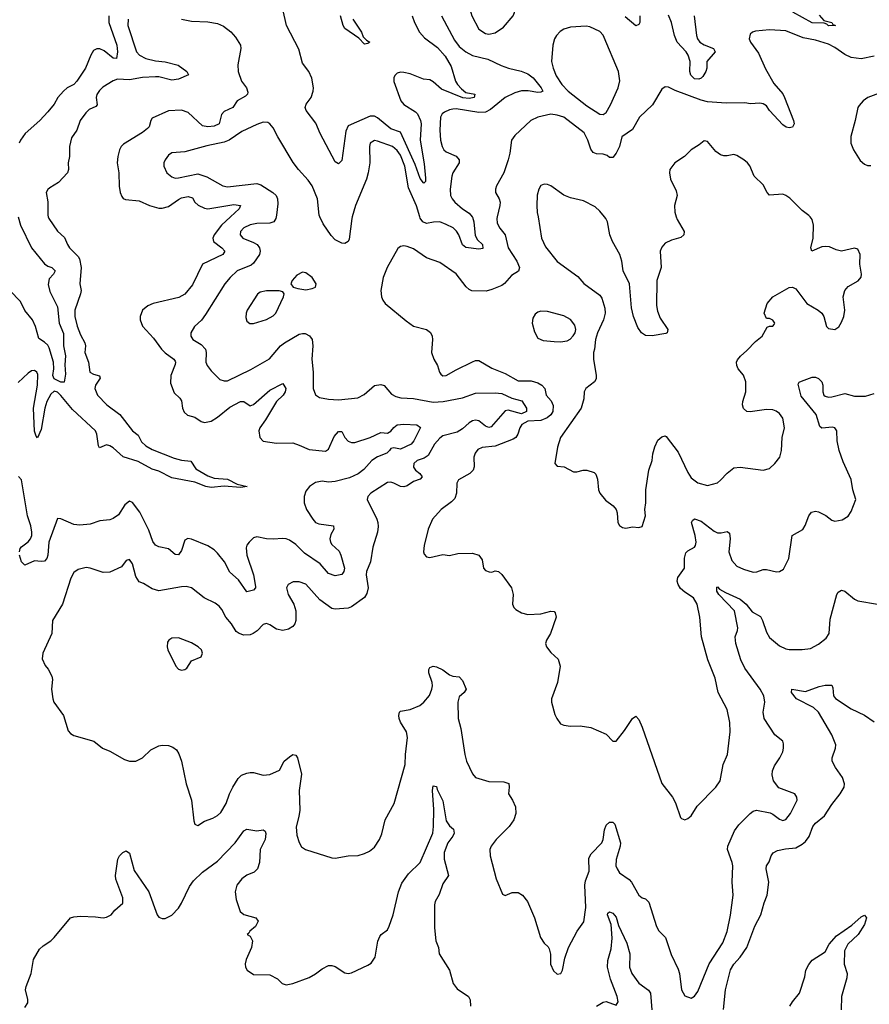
# Model space of a CAD drawing. Header units: inches. Extents: x 1473912 to 1647258, y 640388 to 773423.
# Tile 8 of 256: x 1490298 to 1495500, y 655182 to 661207. Entities that reach past the tile are written whole.
import ezdxf

# ---------------------------------------------------------------- set-up
doc = ezdxf.new("R2010")
doc.units = ezdxf.units.IN
doc.header["$MEASUREMENT"] = 0
doc.layers.add('B4695', color=7, linetype='Continuous')
doc.layers.add('B4696', color=7, linetype='Continuous')

msp = doc.modelspace()

# ---------------------------------------------------------------- linework, layer by layer
at = {"layer": 'B4695', "color": 5}
for points, elevation in [([(1490288.9, 660000), (1490302.6, 659950), (1490370.2, 659810.2), (1490450, 659712), (1490470, 659698), (1490496, 659690), (1490514.9, 659670), (1490504.9, 659650), (1490478.6, 659621.4), (1490472.9, 659587.1), (1490482.6, 659542.6), (1490530, 659450.5), (1490541.1, 659350), (1490567.1, 659287.1), (1490567.1, 659210), (1490579.6, 659150), (1490575.1, 659095.1), (1490578.4, 659038.4), (1490570, 658988.3), (1490550, 658989.4), (1490509.9, 659010), (1490500.4, 659030), (1490507.3, 659070), (1490506.5, 659110), (1490479.4, 659199.4), (1490470, 659214.7), (1490450, 659232.8), (1490415.1, 659255.1), (1490395.2, 659330), (1490377.4, 659370), (1490330, 659427.9), (1490303, 659483), (1490237.8, 659550)], 760), ([(1490473.6, 660000), (1490477.2, 659990), (1490530, 659912.8), (1490573.3, 659873.3), (1490590.2, 659830.2), (1490603.2, 659810), (1490656.9, 659756.9), (1490664.2, 659744.2), (1490674, 659690), (1490666.9, 659590), (1490674, 659550), (1490671.1, 659530), (1490636.3, 659430), (1490635.9, 659390), (1490650, 659332), (1490670, 659278.9), (1490697.5, 659230), (1490701, 659210), (1490697.8, 659170), (1490719.6, 659110), (1490727.7, 659050), (1490750, 659036.8), (1490786.6, 659026.6), (1490792.1, 659012.1), (1490763.2, 658970), (1490757.7, 658950), (1490774.8, 658910), (1490833, 658850), (1490911.2, 658791.2), (1490990, 658691.6), (1491023.4, 658663.4), (1491043.6, 658623.6), (1491070, 658599.9), (1491110, 658576.6), (1491244.2, 658524.2), (1491290, 658511.3), (1491346.1, 658506.1), (1491377.9, 658457.9), (1491450, 658414.7), (1491490, 658400.4), (1491570, 658394.9), (1491630, 658364.9), (1491690.6, 658350), (1491650, 658344.7), (1491550, 658352.3), (1491470, 658343.6), (1491437.6, 658350), (1491370, 658376.8), (1491230, 658404.1), (1491150, 658444.8), (1491110, 658456.4), (1491023.2, 658503.2), (1490932.6, 658532.6), (1490870, 658587.7), (1490850, 658599.7), (1490830, 658604.3), (1490787.6, 658587.6), (1490780, 658600), (1490771.1, 658670), (1490761.7, 658690), (1490622, 658822), (1490550, 658907.7), (1490530, 658926.9), (1490510, 658934.1), (1490490, 658916.1), (1490465.2, 658870), (1490452.5, 658830), (1490430, 658699.3), (1490408.5, 658648.5), (1490398.4, 658658.4), (1490390, 658689), (1490383.1, 658830), (1490408.3, 658970), (1490410, 659036), (1490403, 659050), (1490390, 659060.4), (1490370, 659058), (1490350, 659044.4), (1490290, 658986.8)], 780), ([(1491588.7, 660000), (1491534.7, 659950), (1491490.1, 659890), (1491480.5, 659870), (1491485.4, 659850), (1491536.2, 659810), (1491554, 659790), (1491543.1, 659770), (1491418, 659710), (1491356.1, 659583.9), (1491310, 659528), (1491272.7, 659507.3), (1491116, 659470), (1491083.7, 659456.3), (1491051.4, 659428.6), (1491036, 659390), (1491035.6, 659370), (1491051.2, 659331.2), (1491117, 659257), (1491167.6, 659190), (1491188.8, 659168.8), (1491243.1, 659130), (1491250, 659118), (1491253.2, 659110), (1491250, 659097.2), (1491224.7, 659030), (1491222, 658982), (1491243.8, 658923.8), (1491279.5, 658890), (1491290, 658873.4), (1491296.1, 658830), (1491306, 658806), (1491326.9, 658786.9), (1491370, 658774.9), (1491410, 658747.9), (1491430, 658742.2), (1491470, 658749.4), (1491510, 658775.1), (1491585, 658835), (1491650, 658870.1), (1491670.7, 658870.8), (1491710, 658844.3), (1491730, 658851), (1491830, 658939.2), (1491910, 658981.3), (1491927.2, 658950), (1491924.6, 658930), (1491911.7, 658910), (1491871.3, 658870), (1491802.5, 658757.5), (1491768, 658710), (1491762.6, 658690), (1491768.4, 658650), (1491790, 658627.2), (1491870, 658616.1), (1491970, 658616.9), (1492010, 658604), (1492070, 658575.6), (1492170, 658567.1), (1492190, 658579), (1492223.9, 658656.1), (1492250, 658687.1), (1492270, 658686), (1492290.1, 658650), (1492310, 658627.7), (1492330, 658620.4), (1492350, 658620.1), (1492445.1, 658650), (1492510, 658680.7), (1492550, 658676), (1492570, 658688.5), (1492588.3, 658711.7), (1492610, 658727.5), (1492651.3, 658731.3), (1492730, 658726.8), (1492752.2, 658712.2), (1492712.6, 658630), (1492695.3, 658610), (1492630, 658579.3), (1492590, 658587.8), (1492570, 658583.7), (1492563.1, 658570), (1492545.6, 658554.4), (1492490, 658531.3), (1492454.5, 658510), (1492405.3, 658454.7), (1492370, 658428), (1492317, 658403), (1492230, 658380.2), (1492190, 658377.1), (1492150, 658382.7), (1492110, 658374.7), (1492072.3, 658350), (1492050, 658320.9), (1492039.5, 658290), (1492039.8, 658250), (1492053.6, 658210), (1492092.8, 658150), (1492110, 658130.3), (1492130, 658121.1), (1492220.7, 658110), (1492221.5, 658090), (1492203.1, 658056.9), (1492196.8, 658030), (1492201.1, 658010), (1492210, 657996.2), (1492254.4, 657954.4), (1492265.4, 657930), (1492287.8, 657850), (1492282.6, 657830), (1492270, 657811.8), (1492230, 657803.5), (1492190, 657817.2), (1492137.7, 657877.7), (1492042.5, 657942.5), (1491990, 657995.9), (1491950, 658022.7), (1491930, 658030.9), (1491910, 658032.9), (1491850, 658027.4), (1491809.1, 658029.1), (1491750, 658042.4), (1491730, 658035.6), (1491703.8, 658010), (1491689.2, 657990.8), (1491685.6, 657974.4), (1491689.5, 657930), (1491730, 657810.4), (1491742, 657738), (1491741.7, 657730), (1491730, 657715.1), (1491690, 657705.7), (1491638.7, 657778.7), (1491586, 657826), (1491551.7, 657890), (1491510, 657942.9), (1491490, 657961.8), (1491450, 657987.8), (1491350, 658028.2), (1491327.3, 658032.7), (1491310, 658022.7), (1491290, 657959.6), (1491270, 657932.6), (1491250, 657933.7), (1491208.7, 657968.7), (1491150, 657981.1), (1491130.5, 657990.5), (1491114.5, 658014.5), (1491090, 658082.4), (1491033.7, 658193.7), (1490990, 658252.3), (1490970, 658259.5), (1490942.5, 658237.5), (1490902.7, 658177.3), (1490870, 658154.7), (1490850, 658146.8), (1490790, 658141.1), (1490730, 658119.7), (1490666.7, 658113.3), (1490630, 658116.8), (1490550, 658152.7), (1490530, 658154), (1490477.2, 658010), (1490471.8, 657930), (1490465.2, 657910), (1490450, 657894), (1490430, 657890.8), (1490390, 657895.3), (1490330, 657869.7), (1490308.8, 657890), (1490297.3, 657930)], 820), ([(1491868.8, 660000), (1491866.3, 659990), (1491854, 659970), (1491830, 659960.8), (1491750, 659959.1), (1491710, 659951.4), (1491670, 659932.8), (1491650.3, 659910), (1491647.9, 659890), (1491665.3, 659870), (1491730, 659843.7), (1491752.2, 659830), (1491766, 659810), (1491770.9, 659790), (1491767.5, 659770), (1491730, 659716), (1491716.5, 659703.5), (1491630.6, 659669.4), (1491586.2, 659630), (1491554.5, 659590), (1491436.7, 659403.3), (1491411.3, 659368.7), (1491367.8, 659330), (1491346.9, 659290), (1491346.7, 659270), (1491359.5, 659250), (1491410, 659218.8), (1491435.6, 659190), (1491440.7, 659170), (1491438.5, 659110), (1491446.3, 659090), (1491470, 659057.6), (1491524.5, 659004.5), (1491550, 658996), (1491570, 658996.5), (1491714, 659066), (1491827.6, 659132.4), (1491895.1, 659210), (1491919.7, 659230), (1492010, 659282.3), (1492030, 659287.2), (1492045.7, 659285.7), (1492072.6, 659272.6), (1492089, 659249), (1492092.3, 659210), (1492087.3, 659130), (1492096.2, 659050), (1492094.3, 658950), (1492110, 658910.6), (1492134.6, 658894.6), (1492190, 658884.9), (1492250, 658881.5), (1492368.1, 658891.9), (1492407, 658913), (1492470, 658968.5), (1492510, 658974.4), (1492530, 658967.7), (1492575.6, 658915.6), (1492601.3, 658901.3), (1492632, 658892), (1492710, 658888.8), (1492830, 658866.3), (1492890.3, 658869.7), (1493010, 658892.3), (1493090, 658920.9), (1493210, 658923.4), (1493250, 658919), (1493311.7, 658890), (1493373.8, 658873.8), (1493402, 658830), (1493401.5, 658810), (1493370, 658795.7), (1493290, 658817.5), (1493270, 658813.3), (1493184.6, 658715.4), (1493170, 658711.8), (1493150, 658720.2), (1493110, 658751.4), (1493090, 658755.4), (1493070, 658751.2), (1493050, 658738.8), (1493010, 658702.8), (1492977.8, 658682.2), (1492890, 658660.6), (1492870, 658645.4), (1492839, 658610), (1492800, 658540), (1492775.5, 658524.5), (1492732.2, 658510), (1492712.4, 658490), (1492710, 658468.7), (1492722.4, 658450), (1492747.4, 658430), (1492762.3, 658410), (1492750, 658395.8), (1492710, 658379.9), (1492670, 658353.6), (1492650, 658347.9), (1492630, 658350.7), (1492590, 658370.7), (1492570, 658376.2), (1492550, 658375.3), (1492447.8, 658310), (1492430.3, 658290), (1492425.3, 658270), (1492484.7, 658150), (1492492.2, 658130), (1492493.9, 658106.1), (1492489.1, 658070), (1492461.4, 657978.6), (1492446, 657890), (1492422.8, 657830), (1492420.2, 657810), (1492432.5, 657730), (1492424, 657696), (1492409.6, 657670.4), (1492330, 657614.2), (1492310, 657606.6), (1492230, 657598.9), (1492210, 657604), (1492137.1, 657657.1), (1492050, 657753.3), (1492010, 657767.8), (1491973.8, 657766.2), (1491942.8, 657750), (1491933, 657730), (1491942.3, 657690), (1491976.5, 657630), (1491989.2, 657590), (1491990.2, 657529.8), (1491983.1, 657510), (1491970, 657493.3), (1491943.7, 657476.3), (1491910, 657468.2), (1491870, 657476.9), (1491830, 657504), (1491809, 657511), (1491790, 657506), (1491753.2, 657466.8), (1491728.4, 657450), (1491710, 657441.6), (1491670, 657440.3), (1491641.6, 657450), (1491624, 657464), (1491594.5, 657510), (1491561, 657550), (1491536.8, 657596.8), (1491519, 657619), (1491495.6, 657635.5), (1491427, 657670), (1491350, 657729.7), (1491317.6, 657737.6), (1491290, 657737.2), (1491150, 657711.2), (1491110, 657723.6), (1491056.2, 657756.2), (1491030, 657766.3), (1491010, 657799), (1490990, 657877.2), (1490970, 657904.5), (1490950, 657897), (1490922, 657858), (1490850, 657825.3), (1490810, 657825), (1490730, 657850.8), (1490706, 657854), (1490656.7, 657843.3), (1490630, 657823.6), (1490611.5, 657790), (1490561.3, 657630), (1490499.1, 657530), (1490494.8, 657450), (1490440.7, 657330), (1490435.3, 657295.3), (1490454.4, 657254.4), (1490473.2, 657233.2), (1490496, 657190), (1490498.8, 657170), (1490494, 657110), (1490500.7, 657050), (1490507.3, 657030), (1490566.8, 656950), (1490595.3, 656855.3), (1490610, 656838), (1490630, 656826), (1490752.8, 656792.8), (1490804.7, 656750), (1490850, 656730.5), (1490939.9, 656679.9), (1490970, 656670.4), (1491010, 656670.4), (1491030, 656679.3), (1491050, 656690.5), (1491101.3, 656738.7), (1491150, 656763.1), (1491170, 656767), (1491210, 656764.9), (1491235.8, 656755.8), (1491259, 656739), (1491273.8, 656713.8), (1491289, 656669), (1491317, 656530), (1491350.4, 656430), (1491363.7, 656303.7), (1491370, 656284.7), (1491379.8, 656279.8), (1491390, 656276), (1491430, 656303), (1491480.1, 656319.9), (1491510, 656338), (1491530, 656356.3), (1491562.9, 656410), (1491583.6, 656470), (1491603.6, 656510), (1491636.6, 656563.4), (1491656.3, 656583.7), (1491690, 656597.1), (1491710, 656599.3), (1491730, 656599.3), (1491790, 656583.8), (1491830, 656588.7), (1491890, 656614.4), (1491918.7, 656670), (1491950, 656696.3), (1491970, 656710.8), (1491990, 656706.8), (1491999.3, 656690), (1492024.6, 656590), (1492008.9, 656490), (1492014.6, 656370), (1492008.5, 656330), (1491991.3, 656268.7), (1491995.8, 656215.8), (1492010, 656171), (1492024.9, 656144.9), (1492049, 656129), (1492210, 656077.1), (1492230, 656075.5), (1492310, 656090.4), (1492370, 656093.4), (1492410, 656104.2), (1492440.1, 656119.9), (1492470, 656143.8), (1492502.4, 656190), (1492515.5, 656224.5), (1492536.9, 656310), (1492591.3, 656410), (1492658.4, 656650), (1492660.9, 656710), (1492673.8, 656813.8), (1492667, 656850), (1492630, 656909.2), (1492622, 656930), (1492619.3, 656950), (1492624, 656970), (1492630, 656976), (1492690, 656985.3), (1492749.2, 657010), (1492773.2, 657030), (1492807.6, 657072.4), (1492822.4, 657110), (1492825.1, 657130), (1492823.5, 657150), (1492804.2, 657210), (1492803.6, 657230), (1492810, 657242.8), (1492830, 657250.6), (1492850, 657246), (1492890, 657228.7), (1492930, 657197), (1492950, 657188.8), (1492990, 657186), (1493010, 657164), (1493032.2, 657110), (1493020.5, 657090), (1492990, 657062.9), (1492980.7, 657030), (1492983.2, 656930), (1492999, 656870), (1493023.1, 656710), (1493034, 656670), (1493070, 656591.3), (1493088.7, 656568.7), (1493170, 656544.4), (1493263.1, 656543.1), (1493292.8, 656532.8), (1493296.3, 656510), (1493290.8, 656470), (1493316.3, 656430), (1493334.9, 656390), (1493337.1, 656350), (1493323, 656310), (1493294.4, 656270), (1493216.4, 656190), (1493186, 656150), (1493177.1, 656130), (1493178.4, 656090), (1493216.4, 655950), (1493254.8, 655854.8), (1493270, 655846.8), (1493313.8, 655866.2), (1493350, 655866.4), (1493377.1, 655850), (1493408.2, 655810), (1493450.4, 655710), (1493487.3, 655590), (1493510, 655556), (1493534.4, 655534.4), (1493541.1, 655521.1), (1493548.5, 655488.5), (1493547.6, 655427.6), (1493567.3, 655387.3), (1493590, 655366.8), (1493612.7, 655370), (1493622, 655390), (1493636.6, 655463.4), (1493658.4, 655530), (1493711.5, 655628.5), (1493752.7, 655687.3), (1493765.3, 655774.7), (1493759.1, 655910), (1493763.2, 655936.8), (1493784.5, 655995.5), (1493783.5, 656076.5), (1493796.6, 656103.3), (1493862, 656170), (1493870.7, 656190), (1493879.8, 656250), (1493890, 656277.1), (1493910, 656296.5), (1493930, 656296.4), (1493943.1, 656283.1), (1493976.5, 656170), (1493974.7, 656150), (1493950, 656068.7), (1493949.4, 656030), (1493956.9, 656010), (1493970, 655986), (1494030, 655945.3), (1494044.2, 655930), (1494090, 655850.4), (1494110, 655833), (1494130, 655827.7), (1494150, 655806.8), (1494197.8, 655657.8), (1494211.7, 655631.7), (1494252.7, 655590), (1494286.6, 655486.6), (1494330, 655396.3), (1494337.5, 655370), (1494350.4, 655270), (1494370, 655234), (1494410, 655218.8), (1494430, 655231), (1494450, 655261), (1494519.3, 655430), (1494602.8, 655557.2), (1494630, 655628.2), (1494650, 655727.3), (1494667.5, 655850), (1494659.8, 655930), (1494664.5, 656030), (1494661.2, 656050), (1494631.6, 656130), (1494634, 656150), (1494675.8, 656244.2), (1494700.9, 656279.1), (1494770, 656350.3), (1494790, 656364.2), (1494810, 656370.3), (1494893.3, 656353.3), (1494910, 656346), (1494950, 656314.6), (1494970, 656306.9), (1494990, 656311.8), (1495018.7, 656350), (1495058.9, 656430), (1495056.9, 656450), (1495043.7, 656470), (1494945.9, 656505.9), (1494914.3, 656550), (1494906.2, 656586.2), (1494907.6, 656610), (1494919.8, 656640.2), (1494953.3, 656690), (1494970, 656727.7), (1494975.6, 656750), (1494975.6, 656775.6), (1494970, 656792), (1494920.9, 656830), (1494857.6, 656930), (1494849.7, 656970), (1494859.7, 657030), (1494854.7, 657070), (1494831.2, 657110), (1494737.8, 657237.8), (1494713.4, 657290), (1494682.7, 657390), (1494678.7, 657430), (1494693.6, 657470), (1494694.9, 657485.1), (1494674.3, 657590), (1494579.8, 657690), (1494566.5, 657710), (1494566.7, 657733.3), (1494570, 657735.5), (1494582.4, 657722.4), (1494620.8, 657700.8), (1494710, 657660.8), (1494745.7, 657630), (1494783.7, 657583.7), (1494834.7, 657554.7), (1494847.3, 657530), (1494870, 657459.5), (1494890, 657426.3), (1494950, 657375.3), (1494990, 657356.4), (1495010, 657352.7), (1495090, 657353.8), (1495140.4, 657359.6), (1495190, 657384.9), (1495236.9, 657423.1), (1495254.2, 657450), (1495260.8, 657539.2), (1495302.4, 657690), (1495310, 657704), (1495330, 657714.9), (1495350.3, 657710.3), (1495410, 657660.7), (1495430, 657650.7), (1495550, 657630.7)], 840), ([(1492334.1, 660000), (1492331.3, 659990), (1492316.2, 659863.8), (1492310, 659849.7), (1492290, 659837.7), (1492270, 659839.1), (1492230, 659860.4), (1492205.8, 659885.8), (1492156.9, 659956.9), (1492136.5, 660000)], 840), ([(1493221.7, 660000), (1493219.2, 659990), (1493222, 659962), (1493238.6, 659930), (1493271, 659890), (1493290.2, 659810), (1493343.3, 659730), (1493357.8, 659690), (1493352.4, 659667.6), (1493310, 659641.7), (1493267.7, 659592.3), (1493250, 659580.4), (1493190, 659556), (1493153.7, 659546.3), (1493067.6, 659547.6), (1493050, 659554.7), (1493031.6, 659571.6), (1492970, 659652.4), (1492870, 659721.1), (1492790, 659749.7), (1492710, 659803.5), (1492670, 659819.7), (1492650, 659822.4), (1492630, 659818.4), (1492613.4, 659806.6), (1492549.4, 659690.6), (1492523.6, 659630), (1492509.1, 659550), (1492513.1, 659510), (1492521.1, 659490), (1492536.4, 659470), (1492663.8, 659363.8), (1492710, 659331.8), (1492790, 659310.3), (1492813.1, 659293.1), (1492823.1, 659270), (1492825.3, 659250), (1492819.5, 659170), (1492834, 659130), (1492856.4, 659090), (1492868.8, 659048.8), (1492877.1, 659037.1), (1492890, 659028), (1492910, 659028.4), (1492970, 659064.2), (1493070, 659112.4), (1493090, 659121.6), (1493110, 659120.4), (1493190, 659074.9), (1493270, 659041.5), (1493350, 658997.1), (1493430, 658997), (1493470, 658985.4), (1493494.9, 658970), (1493514, 658950), (1493522.4, 658910), (1493553.5, 658873.5), (1493565.4, 658845.4), (1493562.2, 658810), (1493550.5, 658789.5), (1493529, 658771), (1493490, 658753.2), (1493410.4, 658750), (1493373.4, 658730), (1493361.6, 658710), (1493349.3, 658670), (1493335.8, 658650), (1493320.5, 658639.5), (1493210, 658597.8), (1493130.2, 658589.8), (1493103.4, 658576.6), (1493086.4, 658553.6), (1493078.3, 658530), (1493080.3, 658470), (1493075.8, 658450), (1493055.5, 658430), (1492984.9, 658390), (1492974.6, 658370), (1492973.6, 658310), (1492962.3, 658277.7), (1492943.1, 658256.9), (1492879.3, 658210), (1492826, 658150), (1492799.5, 658090), (1492774.4, 657990), (1492770.4, 657950), (1492775.3, 657935.3), (1492790, 657919.3), (1492810, 657915.3), (1492890, 657934), (1492930, 657927.3), (1492980.1, 657939.9), (1493070, 657942), (1493110.5, 657930.5), (1493130, 657902), (1493138.8, 657850), (1493150, 657836), (1493172.9, 657827.1), (1493190, 657826.8), (1493210, 657834), (1493230, 657830.7), (1493250, 657810.8), (1493310, 657731), (1493320.4, 657690), (1493316.4, 657630), (1493323, 657610), (1493336.7, 657596.7), (1493370, 657576.4), (1493410, 657567.2), (1493489.7, 657570.3), (1493550, 657586.8), (1493570, 657584.7), (1493577.3, 657577.3), (1493582.8, 657550), (1493548.4, 657450), (1493523, 657410), (1493517.3, 657390), (1493524, 657370), (1493550, 657334.8), (1493594.4, 657294.4), (1493608.4, 657250), (1493590.3, 657150), (1493554, 657050), (1493554.4, 657030), (1493574.6, 656954.6), (1493587.3, 656930), (1493610, 656898.8), (1493630.4, 656890.4), (1493670, 656884.4), (1493730, 656886.4), (1493794.6, 656874.6), (1493890, 656834.8), (1493930, 656791.3), (1493950, 656791.3), (1494002, 656858), (1494050, 656931.3), (1494070, 656944.7), (1494090, 656924.7), (1494110, 656878), (1494230, 656533.4), (1494294.9, 656450), (1494314.7, 656414.7), (1494344.5, 656324.5), (1494350, 656318), (1494370, 656311), (1494390, 656318.8), (1494410, 656336), (1494445.4, 656394.6), (1494560.5, 656510), (1494588.2, 656550), (1494604.7, 656650), (1494632.4, 656710), (1494648.7, 656850), (1494646.5, 656906.5), (1494630, 656985.2), (1494575, 657090), (1494557, 657177), (1494510.8, 657290), (1494472.3, 657430), (1494462.6, 657550), (1494446.2, 657630), (1494424.7, 657670), (1494370, 657703.1), (1494345.1, 657725.1), (1494329.1, 657750), (1494324.8, 657770), (1494327.6, 657792.4), (1494368.6, 657850), (1494369, 657911), (1494376.6, 657943.4), (1494390, 657957.3), (1494430, 657979.5), (1494436.8, 657990), (1494439.5, 658010), (1494434.9, 658050), (1494411.1, 658130), (1494416.9, 658143.1), (1494430, 658151.5), (1494470, 658138.9), (1494550, 658076.6), (1494570, 658067.1), (1494594, 658066), (1494630, 658074.3), (1494644.6, 658064.6), (1494647.7, 658030), (1494640.2, 657950), (1494658.2, 657898.2), (1494690, 657863.7), (1494730, 657843.6), (1494790, 657826.4), (1494811.2, 657828.8), (1494850, 657843), (1494870, 657843), (1494932.7, 657827.3), (1494950, 657830.8), (1494974.8, 657845.2), (1495007.6, 657910), (1495028.6, 658051.4), (1495093.2, 658086.8), (1495108.6, 658111.4), (1495130, 658170.8), (1495145.9, 658194.1), (1495170, 658200.3), (1495190, 658194.9), (1495233.2, 658173.2), (1495270, 658144.9), (1495290, 658138.7), (1495333.2, 658146.8), (1495370, 658168.4), (1495390, 658197.3), (1495417.4, 658270), (1495400.3, 658330), (1495390, 658392.3), (1495340.7, 658500.7), (1495316.8, 658570), (1495303.1, 658630), (1495300.5, 658690), (1495289.7, 658709.7), (1495274.2, 658714.2), (1495210, 658706.9), (1495198.2, 658718.2), (1495174.2, 658790), (1495082.2, 658902.2), (1495064.5, 658975.5), (1495070.9, 658989.1), (1495084.7, 658995.3), (1495150, 659018.7), (1495170, 659019.5), (1495190, 659010.3), (1495208.7, 658990), (1495216.1, 658970), (1495216.1, 658930), (1495222.3, 658910), (1495230, 658903.2), (1495250, 658897.2), (1495270, 658898), (1495350, 658919.3), (1495410, 658903.2), (1495476.4, 658903.6), (1495530, 658918.3)], 860), ([(1493068.3, 660000), (1493070, 659998), (1493079.8, 659970), (1493086.4, 659886.4), (1493100.5, 659860.5), (1493131.4, 659830), (1493133.6, 659806.4), (1493110, 659802.8), (1493030, 659812.1), (1493010, 659828.3), (1492986.5, 659890), (1492973.1, 659913.1), (1492952.5, 659932.5), (1492910, 659954.1), (1492870, 659968.7), (1492831.4, 659968.6), (1492790, 659959.8), (1492765.8, 659970), (1492750, 659991.5), (1492747.6, 660000)], 840), ([(1493472, 660000), (1493494.3, 659870), (1493517.1, 659817.1), (1493590, 659726.7), (1493716.1, 659636.1), (1493752.1, 659592.1), (1493850, 659521), (1493862.5, 659502.5), (1493881.4, 659441.4), (1493883, 659410), (1493872.4, 659370), (1493835.5, 659290), (1493824, 659250), (1493818.8, 659190), (1493810.7, 659170), (1493810.7, 659129.3), (1493827.7, 659030), (1493827.3, 659010), (1493817.3, 658990), (1493765.5, 658950), (1493755.5, 658930), (1493752.7, 658887.3), (1493736.3, 658830), (1493610.3, 658650), (1493591.8, 658590), (1493574.8, 658490), (1493590, 658474.8), (1493632, 658470), (1493690, 658440.5), (1493710, 658439.3), (1493748, 658450), (1493770, 658450.4), (1493816.3, 658436.3), (1493826.4, 658426.4), (1493835.9, 658395.9), (1493842, 658330), (1493850.6, 658310), (1493885.7, 658265.7), (1493931.3, 658231.3), (1493950.3, 658210), (1493957, 658190), (1493960.5, 658130), (1493970, 658111), (1493990, 658098.8), (1494010, 658094.8), (1494050, 658102.8), (1494090, 658098.8), (1494110, 658106), (1494129.6, 658170), (1494126, 658210), (1494131.3, 658250), (1494132.6, 658330), (1494151.1, 658450), (1494171.2, 658510), (1494175.1, 658550), (1494187.7, 658592.3), (1494205.4, 658634.6), (1494230, 658654.8), (1494250, 658661), (1494256.3, 658656.3), (1494330, 658560.5), (1494390, 658435.5), (1494410, 658403), (1494450, 658373), (1494510, 658355.5), (1494570, 658373), (1494590, 658388), (1494630, 658432.7), (1494670, 658463.8), (1494710, 658468.4), (1494850.5, 658450.5), (1494890, 658460.4), (1494922.9, 658490), (1494951.6, 658530), (1494962.9, 658570), (1494966.6, 658650), (1494980.5, 658710), (1494970, 658769), (1494950, 658796.2), (1494930, 658811.5), (1494910, 658818.7), (1494870, 658820.5), (1494770, 658806.6), (1494749.8, 658809.8), (1494730, 658827), (1494723.5, 658850), (1494725.4, 658870), (1494743.5, 658930), (1494744.2, 658990), (1494731, 659031), (1494698, 659070), (1494689.3, 659090), (1494686.6, 659110), (1494693.8, 659126.2), (1494711.3, 659148.7), (1494750, 659182), (1494802.7, 659237.3), (1494844, 659270), (1494874, 659326), (1494888.7, 659331.3), (1494910, 659331.3), (1494918.6, 659341.4), (1494921.2, 659350), (1494910, 659368.7), (1494890, 659379), (1494870, 659378), (1494857.2, 659410), (1494874, 659470), (1494910, 659510.8), (1495010, 659567.7), (1495030, 659570.8), (1495050, 659560.7), (1495118.4, 659470), (1495187.7, 659430), (1495210.5, 659410), (1495222.4, 659390), (1495238.8, 659330), (1495250, 659316), (1495290, 659310.7), (1495312.8, 659327.2), (1495330, 659354.8), (1495343.6, 659390), (1495349.6, 659430), (1495339.7, 659510), (1495350.8, 659549.2), (1495370, 659574.4), (1495431.8, 659608.2), (1495449.5, 659630.5), (1495451.8, 659650), (1495442, 659710), (1495445.2, 659770), (1495430, 659802), (1495410, 659809), (1495330, 659789.3), (1495297.5, 659797.5), (1495257.5, 659817.5), (1495230, 659819.5), (1495210, 659817), (1495149.4, 659789.4), (1495142.7, 659810), (1495156.2, 659870), (1495159.6, 659950), (1495150, 659984), (1495137.4, 660000)], 880), ([(1494318.6, 660000), (1494323.9, 659983.9), (1494367.7, 659910), (1494364, 659890), (1494346.4, 659873.6), (1494290, 659858), (1494250, 659838.9), (1494230, 659815.6), (1494220.2, 659790), (1494226, 659690), (1494199, 659610), (1494197.4, 659457.4), (1494202.8, 659422.8), (1494219.2, 659379.2), (1494266, 659310), (1494262, 659290), (1494253.7, 659286.3), (1494170, 659272.7), (1494130, 659275.1), (1494106, 659290), (1494082.3, 659322.3), (1494057.6, 659390), (1494043.9, 659443.9), (1494032.8, 659590), (1493993, 659670), (1493986, 659730), (1493973.6, 659770), (1493928.5, 659848.5), (1493911.5, 659890), (1493898, 659970), (1493887.8, 659990), (1493879.5, 660000)], 880), ([(1490296.5, 657950), (1490301, 657970), (1490310, 657981.8), (1490350, 658011.4), (1490365.2, 658030), (1490371.9, 658050), (1490372.3, 658070), (1490366.6, 658110), (1490347.2, 658170), (1490309.6, 658390), (1490291.2, 658411.2)], 820), ([(1494608.4, 655150), (1494619.1, 655270), (1494650, 655392.4), (1494670, 655428.4), (1494710, 655470.3), (1494750.4, 655529.6), (1494799.9, 655660.1), (1494836.5, 655730), (1494856.9, 655803.1), (1494875.6, 655850), (1494884.7, 655930), (1494868.5, 656011.5), (1494871.6, 656030), (1494886.9, 656053.1), (1494898.9, 656090), (1494911, 656109), (1494937.4, 656122.6), (1494986.3, 656133.7), (1495050, 656138.6), (1495090, 656160.8), (1495110, 656177.8), (1495131.9, 656208.1), (1495153.8, 656270), (1495169.9, 656290.1), (1495225.9, 656334.1), (1495270, 656404.2), (1495322.7, 656470), (1495346.9, 656510), (1495348.4, 656530), (1495336, 656570), (1495293.6, 656630), (1495272.3, 656670), (1495272.7, 656690), (1495292.7, 656750), (1495295.1, 656770), (1495270.9, 656830), (1495189.8, 656970), (1495158.5, 656998.5), (1495055.3, 657050), (1495023.8, 657090), (1495025.2, 657110), (1495110, 657095.4), (1495193.6, 657126.4), (1495230, 657134.8), (1495270, 657134), (1495278, 657118), (1495281.2, 657070), (1495292.7, 657052.7), (1495390, 656990.2), (1495470, 656951.7), (1495530, 656910.3)], 820), ([(1490330, 655162), (1490348.7, 655190), (1490348.4, 655211.6), (1490334, 655270), (1490337.2, 655290), (1490369.6, 655370), (1490384, 655456), (1490420.5, 655519.5), (1490441.3, 655538.7), (1490489.4, 655570), (1490509.5, 655590), (1490610, 655710.8), (1490630, 655717.3), (1490670, 655720.7), (1490762, 655718), (1490810, 655711), (1490830, 655714.8), (1490859, 655730), (1490881.2, 655758.8), (1490930, 655801), (1490930, 655832.7), (1490887.3, 655947.3), (1490884.2, 655970), (1490899.6, 656070), (1490910, 656090.7), (1490929.7, 656110.3), (1490950, 656120.7), (1490970, 656106), (1491000.2, 656000.2), (1491088.6, 655870), (1491140.8, 655730), (1491150, 655715.8), (1491170, 655706.4), (1491190, 655706), (1491230, 655728.2), (1491270, 655770.4), (1491290, 655801.6), (1491337.6, 655902.4), (1491362.4, 655937.6), (1491417.8, 655990), (1491510, 656058.7), (1491618.4, 656170), (1491670, 656244.2), (1491690, 656254.3), (1491750, 656244.2), (1491790, 656250.4), (1491800.5, 656240.5), (1491806.2, 656226.2), (1491801.5, 656190), (1491771.5, 656130), (1491766.9, 656050), (1491754.4, 656010), (1491733.4, 655990), (1491690, 655972.4), (1491659.4, 655950), (1491628.8, 655910), (1491617.8, 655870), (1491623.3, 655823.3), (1491649, 655749), (1491670, 655732.2), (1491744, 655710), (1491759.1, 655690), (1491741.7, 655658.3), (1491706.8, 655630), (1491702, 655618), (1491692, 655610), (1491710, 655598), (1491724, 655570), (1491717.1, 655530), (1491684.4, 655455.6), (1491678.4, 655430), (1491680.4, 655410), (1491690.7, 655390), (1491730, 655364.4), (1491830, 655362.8), (1491876.8, 655336.8), (1491904.7, 655310), (1491930, 655302), (1491970, 655308.4), (1492070, 655346.4), (1492110, 655368.2), (1492150, 655399.3), (1492190, 655419.3), (1492210, 655419.3), (1492230, 655413), (1492290, 655374), (1492310, 655370.7), (1492330, 655374), (1492430, 655420.7), (1492450, 655434.3), (1492473.9, 655470), (1492491.3, 655568.7), (1492503.3, 655596.7), (1492511.7, 655608.3), (1492550, 655638.3), (1492560.7, 655659.3), (1492585.7, 655730), (1492616.9, 655870), (1492637.4, 655922.6), (1492678.9, 655981.1), (1492750, 656048.9), (1492827.4, 656230), (1492832.1, 656270), (1492833.3, 656373.3), (1492826, 656490), (1492830, 656518.8), (1492850, 656514.8), (1492855.3, 656495.3), (1492890, 656427.7), (1492910, 656304.2), (1492930, 656274.2), (1492954.1, 656254.1), (1492959.1, 656230), (1492950.1, 656210), (1492920.8, 656170), (1492897.3, 656110), (1492898, 656070), (1492924.4, 655970), (1492890, 655918.4), (1492866.3, 655853.7), (1492843.2, 655810), (1492838.9, 655790), (1492838.4, 655650), (1492847, 655570), (1492862, 655530), (1492867.7, 655490), (1492930.4, 655390), (1492952.4, 655310), (1492976.2, 655276.2), (1493045.5, 655230), (1493057.1, 655210), (1493058, 655170)], 820), ([(1493830, 655170.4), (1493870, 655195.8), (1493890, 655199.5), (1493950, 655176.3), (1493962.9, 655197.1), (1493957.1, 655230), (1493916.6, 655336.6), (1493896.7, 655410), (1493899, 655450), (1493919.4, 655520.6), (1493925.8, 655585.8), (1493920.6, 655670), (1493896.4, 655730), (1493900, 655740), (1493910, 655747), (1493930, 655738.8), (1493950, 655715.3), (1493963.9, 655663.9), (1494015.7, 655555.7), (1494034.8, 655490), (1494032.8, 655410), (1494045.6, 655370), (1494090, 655311.1), (1494148, 655268), (1494160.9, 655250), (1494167.9, 655147.9)], 820), ([(1495014.7, 655170), (1495030, 655198), (1495073.6, 655250), (1495106.3, 655350), (1495112.3, 655390), (1495130, 655424.7), (1495150, 655451.3), (1495230, 655502), (1495253.6, 655550), (1495299.1, 655600.9), (1495394, 655666), (1495450, 655717), (1495470, 655728), (1495483.1, 655710), (1495470.3, 655670), (1495431.6, 655608.4), (1495368.8, 655550), (1495347.7, 655510), (1495347.1, 655427.1), (1495364.7, 655370), (1495363.6, 655343.6), (1495330.5, 655229.5), (1495327.7, 655147.7)], 780)]:
    msp.add_lwpolyline(points, dxfattribs=dict(at, elevation=elevation))
for points, elevation in [([(1492030, 659660.9), (1491995.9, 659644.1), (1491966.8, 659610), (1491958, 659590), (1491972, 659570), (1492001.1, 659561.1), (1492050, 659552.7), (1492090, 659561.6), (1492109, 659570), (1492114.5, 659590), (1492089.4, 659630), (1492050, 659658)], 860), ([(1491810, 659548), (1491770, 659539.5), (1491753.5, 659526.5), (1491690.4, 659430), (1491684.4, 659410), (1491683.7, 659383.7), (1491690, 659361), (1491708.5, 659348.5), (1491730, 659348.5), (1491810, 659372), (1491850, 659394), (1491866, 659410), (1491914, 659510), (1491917.2, 659530), (1491910, 659542), (1491887.2, 659547.2)], 860), ([(1493490, 659423), (1493470, 659417.6), (1493454.7, 659405.3), (1493440.6, 659379.4), (1493435.8, 659350), (1493450, 659296), (1493470, 659258), (1493504.2, 659244.2), (1493570, 659236.5), (1493610, 659235.3), (1493650, 659242.4), (1493668.1, 659251.9), (1493688.2, 659271.8), (1493699.5, 659290), (1493703.6, 659310), (1493697.4, 659337.4), (1493670, 659371.3), (1493630, 659394.7), (1493530, 659421)], 880), ([(1491270, 657423.5), (1491230, 657422), (1491210.8, 657410), (1491202.8, 657397.2), (1491200.5, 657370), (1491206, 657350), (1491254.9, 657250), (1491270, 657233), (1491290, 657227), (1491310, 657230.4), (1491321.4, 657238.6), (1491350, 657283.1), (1491410, 657308.2), (1491418.7, 657330), (1491411.5, 657350), (1491391.2, 657370), (1491350, 657393.1)], 860)]:
    msp.add_lwpolyline(points, close=True, dxfattribs=dict(at, elevation=elevation))
at = {"layer": 'B4696', "color": 5, "elevation": 860}
for points in [[(1493150, 661463.1), (1493081.3, 661438.7), (1493069.1, 661430.9), (1493053.4, 661410), (1493045.8, 661370), (1493053.6, 661270), (1493065.8, 661230), (1493110, 661148.9), (1493150, 661122), (1493170, 661118.2), (1493210, 661126.7), (1493259.9, 661160.1), (1493319.2, 661230), (1493327.7, 661250), (1493329.8, 661270), (1493317.1, 661350), (1493312.7, 661370), (1493298.2, 661398.2), (1493250, 661448.3), (1493210, 661462.2)], [(1493766.5, 661166.5), (1493670, 661160.3), (1493630, 661148.7), (1493606.6, 661133.4), (1493584.7, 661110), (1493572.6, 661090), (1493562, 661050), (1493555.4, 660950), (1493564.1, 660910), (1493582.2, 660862.2), (1493616.9, 660810), (1493655.8, 660770), (1493770, 660680.2), (1493850, 660628.8), (1493870, 660626.4), (1493890, 660639.1), (1493914.9, 660685.1), (1493963.5, 660790), (1493972.7, 660832.7), (1493965.3, 660890), (1493876.8, 661096.8), (1493870, 661111.3), (1493850, 661133.3), (1493790, 661163.5)]]:
    msp.add_lwpolyline(points, close=True, dxfattribs=at)
at = {"layer": 'B4696', "color": 5}
for points, elevation in [([(1492700.8, 661230), (1492715.5, 661190), (1492746.7, 661130), (1492776, 661096), (1492856.5, 661036.5), (1492903.1, 660983), (1492940.3, 660920.3), (1492965.9, 660830), (1492978.6, 660810), (1493002.9, 660782.9), (1493030, 660761.4), (1493085.5, 660750), (1493080.3, 660730), (1493050, 660724), (1493012.1, 660727.9), (1492880.7, 660780.7), (1492830, 660827), (1492810, 660838.9), (1492770, 660842), (1492690, 660875.4), (1492650, 660884.4), (1492630, 660885.3), (1492610, 660879.7), (1492595.2, 660864.8), (1492589.3, 660850), (1492588.8, 660828.8), (1492632.7, 660710), (1492650, 660687.1), (1492722.4, 660642.4), (1492734.1, 660630), (1492753.3, 660590), (1492756.9, 660570), (1492751.4, 660470), (1492774.6, 660325.4), (1492783.9, 660236.1), (1492783.5, 660216.5), (1492773, 660207), (1492770, 660207.3), (1492750, 660235.1), (1492719.6, 660319.6), (1492630, 660517.6), (1492570, 660538.9), (1492490, 660606.6), (1492470, 660616.9), (1492444.4, 660615.6), (1492310, 660558), (1492295.2, 660524.8), (1492270, 660345.1), (1492250, 660323.6), (1492230, 660335.8), (1492138.3, 660510), (1492112.4, 660572.4), (1492052.3, 660650), (1492047.2, 660670), (1492052.4, 660690), (1492082.3, 660730), (1492096.2, 660770), (1492097.7, 660790), (1492088, 660847.9), (1492069.8, 660889.8), (1492030, 660939.5), (1492006.8, 661026.8), (1491931.2, 661171.2), (1491909.1, 661270)], 820), ([(1490845, 661230), (1490844.8, 661190), (1490892.8, 661050), (1490897.1, 661010), (1490891.2, 660968.8), (1490870, 660971.1), (1490815.6, 661015.6), (1490790, 661027.4), (1490770, 661027.9), (1490750, 661017.3), (1490733.4, 660990), (1490702.2, 660910), (1490647.6, 660830), (1490630, 660809.7), (1490590, 660788.8), (1490566.7, 660770), (1490532.9, 660730), (1490510.3, 660690), (1490470, 660643.6), (1490421.3, 660590), (1490332.9, 660510), (1490302.6, 660470), (1490295.8, 660450)], 760), ([(1490962.1, 661210), (1490961, 661170), (1491012.8, 661010), (1491032.4, 660990), (1491070.4, 660970), (1491130, 660955.8), (1491190, 660948.5), (1491268.7, 660928.7), (1491321.5, 660890), (1491332.6, 660870), (1491270, 660843.6), (1491230, 660836.1), (1491150, 660856.8), (1491130, 660857.6), (1491050, 660851.8), (1490970, 660838.2), (1490897.7, 660842.3), (1490870, 660831.7), (1490807.2, 660792.8), (1490786.8, 660773.2), (1490771.3, 660748.7), (1490767.3, 660730), (1490773.5, 660686.5), (1490764.1, 660675.9), (1490723, 660657), (1490703, 660637), (1490669.2, 660590), (1490649.2, 660530), (1490616.7, 660483.3), (1490604, 660430), (1490602.6, 660370), (1490595, 660330), (1490596.9, 660290), (1490591.3, 660270), (1490537, 660210), (1490482.4, 660177.6), (1490470, 660166.6), (1490461.4, 660150), (1490471.3, 660091.3), (1490470.1, 660010), (1490473.6, 660000)], 780), ([(1491290, 661209.5), (1491350, 661197.8), (1491450, 661194.1), (1491510, 661183.2), (1491546.9, 661166.9), (1491591.9, 661131.9), (1491619.6, 661099.6), (1491651.3, 661050), (1491653, 661030), (1491633.7, 660930), (1491635.2, 660890), (1491656.6, 660830), (1491687.3, 660790), (1491696.1, 660763.9), (1491693.1, 660750), (1491681.5, 660738.5), (1491630.2, 660710), (1491602.6, 660670), (1491550, 660645.5), (1491534.6, 660625.4), (1491519.1, 660570), (1491490, 660554.4), (1491450, 660550.4), (1491417.9, 660557.9), (1491330, 660638.5), (1491290, 660652.5), (1491210, 660649.8), (1491110, 660603.5), (1491101.2, 660590), (1491090.2, 660550), (1491080, 660540), (1491050, 660516.8), (1490934.1, 660445.9), (1490919.1, 660430), (1490909.4, 660410.5), (1490899.3, 660370), (1490895.6, 660330), (1490905.6, 660270), (1490907, 660187), (1490913.1, 660150), (1490923.7, 660123.7), (1490932.7, 660112.7), (1490946, 660106), (1491030, 660098.2), (1491094, 660070), (1491150, 660053.2), (1491170, 660053.5), (1491210, 660064.5), (1491270, 660107.3), (1491290, 660116.6), (1491330, 660124.3), (1491356, 660116), (1491370.3, 660090), (1491392.2, 660072.2), (1491430, 660054.2), (1491450, 660050.1), (1491610, 660075.9), (1491650.5, 660070), (1491642.8, 660050), (1491588.7, 660000)], 820), ([(1492338.3, 661210), (1492390.5, 661130), (1492402.4, 661102.4), (1492420.9, 661080.9), (1492441.6, 661070), (1492430, 661061.3), (1492410, 661056.9), (1492373.9, 661093.9), (1492290, 661151.9), (1492279.9, 661170), (1492263.4, 661230)], 780), ([(1492881, 661230), (1492961, 661081), (1492990, 661043.2), (1493030, 661009.3), (1493070, 660988.4), (1493164.5, 660964.5), (1493245.9, 660925.9), (1493290.8, 660910), (1493368.7, 660891.3), (1493410, 660874.8), (1493442.3, 660850), (1493492, 660790), (1493502, 660770), (1493490, 660762.8), (1493470, 660761.8), (1493411.2, 660771.2), (1493371.1, 660771.1), (1493330, 660758.2), (1493270, 660729.9), (1493182, 660658), (1493150, 660641.7), (1493110, 660639.6), (1492970, 660660.3), (1492950, 660659.3), (1492930, 660655.6), (1492898.8, 660641.2), (1492884.9, 660630), (1492875.6, 660610), (1492870.2, 660529.8), (1492874.2, 660470), (1492884.2, 660430), (1492896, 660410), (1492910, 660397.8), (1492971, 660371), (1492988.7, 660350), (1492988.9, 660330), (1492951.1, 660270), (1492944.6, 660250), (1492935, 660170), (1492936.9, 660130), (1492945.4, 660110), (1492962.8, 660090), (1493009.2, 660049.2), (1493050, 660022.2), (1493068.3, 660000)], 840), ([(1494095.5, 661230), (1494095, 661190), (1494090, 661177), (1494070, 661169.4), (1494004.7, 661224.7)], 840), ([(1494427.8, 661230), (1494442.3, 661110), (1494447.8, 661090), (1494462.8, 661070), (1494490, 661052.1), (1494545.5, 661030), (1494557.6, 661010), (1494505.5, 660950), (1494505.2, 660910), (1494500.1, 660890), (1494481.2, 660858.8), (1494471.6, 660848.4), (1494457.3, 660842.7), (1494430, 660844), (1494407.7, 660867.7), (1494400.9, 660890), (1494403.2, 660950), (1494391.8, 660990), (1494379.1, 661010), (1494324.9, 661070), (1494308.5, 661110), (1494289.7, 661190.3), (1494270, 661234.7)], 840), ([(1495193.3, 661233.3), (1495222.2, 661202.2), (1495270.4, 661190), (1495277.5, 661177.5), (1495293.4, 661170), (1495250, 661169.9), (1495239.6, 661179.6), (1495224.8, 661184.8), (1495150, 661186.9), (1495031.7, 661251.7)], 840), ([(1495530, 660982.9), (1495450, 660966.2), (1495390, 660974.8), (1495350, 660992.7), (1495290, 661036.1), (1495250, 661057.2), (1495170, 661080.8), (1495095.8, 661095.8), (1494990, 661137.6), (1494890, 661144.4), (1494804.2, 661135.8), (1494786, 661130), (1494770, 661117.2), (1494763.8, 661090), (1494772.2, 661070), (1494821.5, 661001.5), (1494865.2, 660905.2), (1494915.4, 660815.4), (1494970, 660752), (1494981.5, 660730), (1495036.3, 660590), (1495041, 660570), (1495030.7, 660549.3), (1495010, 660545.2), (1494990.9, 660549.1), (1494970, 660562.7), (1494889.3, 660650), (1494870, 660679), (1494850, 660692.7), (1494830, 660696), (1494772.5, 660692.5), (1494738.4, 660698.4), (1494624.4, 660695.5), (1494510, 660703.7), (1494470, 660713.3), (1494312.3, 660772.3), (1494270, 660793.6), (1494250, 660796.2), (1494230, 660780.9), (1494173.7, 660686.3), (1494092.7, 660610), (1494050, 660534), (1493984.7, 660490), (1493971, 660430), (1493951, 660390), (1493930, 660364), (1493910, 660364), (1493895.1, 660375.1), (1493870, 660384.5), (1493830, 660386), (1493810, 660394.5), (1493794.9, 660414.9), (1493777.6, 660470), (1493754.1, 660514.1), (1493630, 660609.8), (1493590, 660623.1), (1493550, 660628.4), (1493470, 660611), (1493427.7, 660590), (1493330, 660497), (1493310.4, 660470), (1493299.5, 660390), (1493288.9, 660350), (1493262.3, 660270), (1493217, 660190), (1493211.7, 660170), (1493212, 660150), (1493234.6, 660110), (1493239.6, 660090), (1493239, 660070), (1493221.7, 660000)], 860), ([(1495590, 660767.8), (1495490.8, 660730), (1495463, 660710), (1495437.7, 660682.3), (1495430, 660668.7), (1495414.6, 660590), (1495387.8, 660492.2), (1495387.6, 660450), (1495404.2, 660410), (1495445.2, 660345.3), (1495470, 660322), (1495490, 660313.4), (1495510, 660314)], 880), ([(1492136.5, 660000), (1492131.8, 660010), (1492121, 660110), (1492090, 660189.4), (1492065.5, 660225.5), (1492004.5, 660290), (1491973, 660333), (1491878.2, 660490), (1491850, 660545.1), (1491830, 660569.6), (1491817.4, 660577.4), (1491790, 660580.5), (1491750, 660566), (1491657.7, 660522.3), (1491580.3, 660470), (1491550, 660457.3), (1491444.7, 660435.3), (1491310, 660398.9), (1491230, 660391.6), (1491210, 660378.4), (1491188.7, 660350), (1491180.3, 660330), (1491180.3, 660310), (1491199.5, 660270), (1491230, 660244), (1491250, 660237.2), (1491270, 660238), (1491390, 660263.5), (1491444.2, 660244.2), (1491543, 660190), (1491570, 660183.5), (1491750, 660203.7), (1491775.1, 660195.1), (1491848.9, 660150), (1491868.2, 660130), (1491877.2, 660110), (1491879.3, 660080.7), (1491871.4, 660010), (1491868.8, 660000)], 840), ([(1492747.6, 660000), (1492728.5, 660068.5), (1492678.4, 660178.4), (1492656.7, 660310), (1492630, 660378), (1492610, 660406.5), (1492581.5, 660430), (1492490, 660463.4), (1492470, 660466.6), (1492444.9, 660450), (1492440.2, 660430), (1492442.8, 660330), (1492432.9, 660270), (1492421.7, 660230), (1492353.6, 660070), (1492334.1, 660000)], 840), ([(1495137.4, 660000), (1495130, 660009.3), (1495090, 660039.3), (1495014.7, 660114.7), (1494990, 660131.2), (1494970, 660138.5), (1494890, 660132.3), (1494874.5, 660150), (1494850, 660195.1), (1494796.2, 660250), (1494768.7, 660311.3), (1494755.1, 660330), (1494731.8, 660350), (1494690, 660376), (1494670, 660381), (1494630, 660372.6), (1494610, 660372.6), (1494590, 660378.9), (1494560.7, 660400.7), (1494510, 660460.9), (1494490, 660466), (1494459.6, 660440.4), (1494409.1, 660410.9), (1494368, 660370), (1494309.1, 660330.9), (1494279.3, 660290), (1494276.4, 660270), (1494283.7, 660230), (1494318.6, 660158.6), (1494324.2, 660130), (1494307.2, 660070), (1494309, 660029), (1494318.6, 660000)], 880), ([(1493879.5, 660000), (1493850, 660035.6), (1493821.1, 660061.1), (1493750, 660098.4), (1493670, 660116.9), (1493630, 660133.3), (1493550, 660189.6), (1493530, 660198.4), (1493510, 660199.5), (1493490, 660192), (1493477.1, 660170), (1493467.3, 660132.7), (1493464.2, 660070), (1493467.3, 660027.3), (1493472, 660000)], 880)]:
    msp.add_lwpolyline(points, dxfattribs=dict(at, elevation=elevation))

doc.saveas('drawing.dxf')
